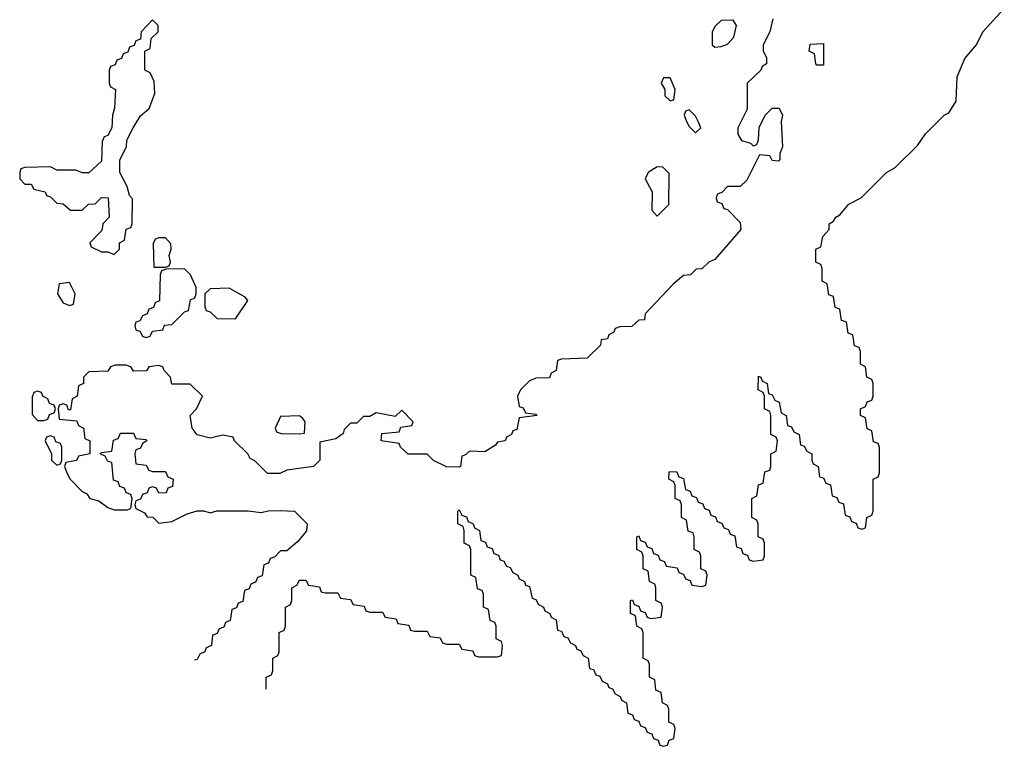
# Model space of a CAD drawing. Header units: inches. Extents: x 2228470 to 2445751, y 199914 to 300535.
# Tile 6 of 34: x 2382814 to 2385897, y 200154 to 202429. Entities that reach past the tile are written whole.
import ezdxf

# ---------------------------------------------------------------- set-up
doc = ezdxf.new("R2010")
doc.units = ezdxf.units.IN
doc.header["$MEASUREMENT"] = 0
doc.layers.add('C3280', color=7, linetype='Continuous')

msp = doc.modelspace()

# ---------------------------------------------------------------- linework, layer by layer
at = {"layer": 'C3280', "color": 6}
for points in [[(2383586, 200332.8), (2383586, 200370), (2383602, 200378), (2383606, 200390), (2383606, 200430), (2383622, 200438), (2383626, 200450), (2383626, 200510), (2383642, 200518), (2383646, 200530), (2383646, 200590), (2383662, 200598), (2383666, 200610), (2383666, 200650), (2383682, 200658), (2383690, 200674), (2383710, 200674), (2383718, 200658), (2383752.7, 200652.7), (2383758, 200638), (2383770, 200634), (2383810, 200634), (2383818, 200618), (2383850, 200614), (2383858, 200598), (2383892.7, 200592.7), (2383898, 200578), (2383910, 200574), (2383950, 200574), (2383958, 200558), (2383992.7, 200552.7), (2383998, 200538), (2384032.7, 200532.7), (2384038, 200518), (2384050, 200514), (2384090, 200514), (2384098, 200498), (2384130, 200494), (2384138, 200478), (2384150, 200474), (2384190, 200474), (2384198, 200458), (2384232.7, 200452.7), (2384238, 200438), (2384250, 200434), (2384310, 200434), (2384322, 200438), (2384326, 200470), (2384322, 200482), (2384306, 200490), (2384306, 200530), (2384302, 200542), (2384287.3, 200547.3), (2384282, 200582), (2384266, 200590), (2384266, 200630), (2384262, 200642), (2384247.3, 200647.3), (2384242, 200682), (2384226, 200690), (2384226, 200770), (2384222, 200782), (2384206, 200790), (2384206, 200830), (2384202, 200842), (2384186, 200850), (2384186, 200890), (2384190, 200894), (2384198, 200878), (2384212.7, 200872.7), (2384218, 200858), (2384234, 200850), (2384238, 200838), (2384254, 200830), (2384258, 200798), (2384272.7, 200792.7), (2384278, 200778), (2384292.7, 200772.7), (2384298, 200758), (2384312.7, 200752.7), (2384318, 200738), (2384330, 200734), (2384338, 200718), (2384350, 200714), (2384358, 200698), (2384374, 200690), (2384378, 200678), (2384394, 200670), (2384398, 200658), (2384410, 200654), (2384418, 200618), (2384430, 200614), (2384438, 200598), (2384454, 200590), (2384458, 200578), (2384474, 200570), (2384478, 200558), (2384494, 200550), (2384498, 200518), (2384510, 200514), (2384518, 200498), (2384530, 200494), (2384538, 200478), (2384554, 200470), (2384558, 200458), (2384570, 200454), (2384578, 200438), (2384594, 200430), (2384598, 200398), (2384610, 200394), (2384618, 200378), (2384630, 200374), (2384638, 200358), (2384654, 200350), (2384658, 200338), (2384670, 200334), (2384678, 200318), (2384694, 200310), (2384698, 200298), (2384714, 200290), (2384718, 200258), (2384732.7, 200252.7), (2384738, 200238), (2384752.7, 200232.7), (2384758, 200218), (2384772.7, 200212.7), (2384778, 200198), (2384792.7, 200192.7), (2384798, 200178), (2384812.7, 200172.7), (2384818, 200158), (2384830, 200154), (2384842, 200158), (2384847.3, 200172.7), (2384862, 200178), (2384866, 200210), (2384862, 200222), (2384846, 200230), (2384846, 200270), (2384842, 200282), (2384826, 200290), (2384822, 200322), (2384806, 200330), (2384802, 200362), (2384786, 200370), (2384786, 200410), (2384782, 200422), (2384766, 200430), (2384766, 200510), (2384762, 200522), (2384746, 200530), (2384742, 200562), (2384726, 200570), (2384726, 200610), (2384732.7, 200612.7), (2384738, 200598), (2384752.7, 200592.7), (2384758, 200578), (2384772.7, 200572.7), (2384778, 200558), (2384790, 200554), (2384822, 200558), (2384826, 200590), (2384822, 200602), (2384806, 200610), (2384806, 200650), (2384802, 200662), (2384786, 200670), (2384782, 200702), (2384766, 200710), (2384766, 200750), (2384762, 200762), (2384746, 200770), (2384746, 200810), (2384752.7, 200812.7), (2384758, 200798), (2384772.7, 200792.7), (2384778, 200778), (2384792.7, 200772.7), (2384798, 200758), (2384812.7, 200752.7), (2384818, 200738), (2384832.7, 200732.7), (2384838, 200718), (2384872.7, 200712.7), (2384878, 200698), (2384892.7, 200692.7), (2384898, 200678), (2384912.7, 200672.7), (2384918, 200658), (2384950, 200654), (2384962, 200658), (2384966, 200690), (2384962, 200702), (2384946, 200710), (2384946, 200750), (2384942, 200762), (2384926, 200770), (2384926, 200810), (2384922, 200822), (2384907.3, 200827.3), (2384902, 200862), (2384886, 200870), (2384886, 200910), (2384882, 200922), (2384866, 200930), (2384866, 200970), (2384862, 200982), (2384846, 200990), (2384847.3, 201012.7), (2384870, 201014), (2384878, 200998), (2384892.7, 200992.7), (2384898, 200958), (2384912.7, 200952.7), (2384918, 200938), (2384932.7, 200932.7), (2384938, 200918), (2384952.7, 200912.7), (2384958, 200898), (2384972.7, 200892.7), (2384978, 200878), (2384992.7, 200872.7), (2384998, 200858), (2385012.7, 200852.7), (2385018, 200838), (2385032.7, 200832.7), (2385038, 200818), (2385052.7, 200812.7), (2385058, 200778), (2385072.7, 200772.7), (2385078, 200758), (2385092.7, 200752.7), (2385098, 200738), (2385110, 200734), (2385142, 200738), (2385146, 200750), (2385146, 200790), (2385142, 200802), (2385126, 200810), (2385126, 200850), (2385122, 200862), (2385106, 200870), (2385106, 200930), (2385122, 200938), (2385127.3, 200972.7), (2385142, 200978), (2385147.3, 201012.7), (2385162, 201018), (2385166, 201030), (2385166, 201070), (2385182, 201078), (2385186, 201110), (2385182, 201122), (2385166, 201130), (2385166, 201190), (2385162, 201202), (2385146, 201210), (2385146, 201250), (2385142, 201262), (2385126, 201270), (2385127.3, 201312.7), (2385134, 201310), (2385138, 201298), (2385154, 201290), (2385158, 201258), (2385170, 201254), (2385178, 201238), (2385191.6, 201231.6), (2385198, 201198), (2385214, 201190), (2385218, 201158), (2385230, 201154), (2385238, 201138), (2385254, 201130), (2385258, 201098), (2385270, 201094), (2385278, 201078), (2385294, 201070), (2385294, 201050), (2385298, 201038), (2385314, 201030), (2385318, 200998), (2385330, 200994), (2385338, 200978), (2385352.7, 200972.7), (2385358, 200938), (2385372.7, 200932.7), (2385378, 200918), (2385392.7, 200912.7), (2385398, 200878), (2385412.7, 200872.7), (2385418, 200858), (2385432.7, 200852.7), (2385438, 200838), (2385450, 200834), (2385462, 200838), (2385466, 200870), (2385482, 200878), (2385486, 200890), (2385486, 200990), (2385502, 200998), (2385506, 201010), (2385506, 201090), (2385502, 201102), (2385487.3, 201107.3), (2385482, 201142), (2385467.3, 201147.3), (2385462, 201182), (2385446, 201190), (2385446, 201210), (2385462, 201218), (2385467.3, 201232.7), (2385482, 201238), (2385486, 201250), (2385486, 201290), (2385482, 201302), (2385466, 201310), (2385462, 201342), (2385446, 201350), (2385446, 201390), (2385442, 201402), (2385427.3, 201407.3), (2385422, 201442), (2385407.3, 201447.3), (2385402, 201482), (2385387.3, 201487.3), (2385382, 201522), (2385367.3, 201527.3), (2385362, 201562), (2385347.3, 201567.3), (2385342, 201602), (2385326, 201610), (2385326, 201650), (2385322, 201662), (2385306, 201670), (2385306, 201710), (2385322, 201718), (2385328, 201750), (2385348, 201772), (2385348.7, 201790), (2385362, 201798), (2385369.3, 201810.7), (2385382, 201818), (2385409.4, 201850.6), (2385448.7, 201871.3), (2385528, 201950), (2385554.6, 201965.4), (2385625.2, 202034.8), (2385650, 202071.3), (2385708.7, 202130), (2385723.1, 202136.9), (2385746.3, 202173.7), (2385749.4, 202250), (2385772.5, 202307.5), (2385809, 202350), (2385829.5, 202390.5), (2385896.5, 202463.5)], [(2385171.6, 202431.6), (2385162, 202390), (2385142, 202350), (2385142, 202330), (2385152, 202310), (2385152, 202290), (2385138, 202282), (2385134, 202270), (2385092, 202230), (2385091.3, 202148.7), (2385062, 202090), (2385062, 202070), (2385074, 202050), (2385102, 202042), (2385110, 202034), (2385122, 202038), (2385127.3, 202052.7), (2385128.7, 202091.3), (2385148, 202130), (2385170, 202151.3), (2385191.6, 202151.6), (2385202, 202130), (2385198, 202110), (2385202, 202030), (2385194, 202010), (2385194, 201990), (2385190, 201986), (2385170, 201988), (2385162, 202002), (2385130, 202006), (2385090, 201926), (2385070, 201906), (2385030, 201906), (2385012.7, 201887.3), (2384998, 201882), (2384994, 201870), (2384998, 201858), (2385012.7, 201852.7), (2385018, 201838), (2385030, 201834), (2385070, 201794), (2385071.6, 201771.6), (2384990, 201678), (2384971, 201669), (2384950, 201648.7), (2384932, 201648), (2384914, 201630), (2384892, 201628), (2384859.6, 201600.4), (2384772, 201508), (2384770, 201488.7), (2384752, 201488), (2384730, 201468), (2384692.7, 201467.3), (2384678, 201462), (2384674, 201450), (2384658, 201442), (2384654, 201430), (2384634, 201426), (2384632, 201410), (2384590.7, 201369.3), (2384510, 201366), (2384498, 201362), (2384494, 201330), (2384478, 201322), (2384472.7, 201307.3), (2384430, 201306), (2384410, 201298), (2384382, 201270), (2384372, 201250), (2384378, 201218), (2384390, 201214), (2384398, 201198), (2384430, 201194), (2384434, 201190), (2384378, 201182), (2384370, 201146), (2384358, 201142), (2384354, 201130), (2384338, 201122), (2384334, 201110), (2384310, 201106), (2384303.6, 201096.4), (2384270, 201075.3), (2384222, 201078), (2384210, 201066), (2384198, 201062), (2384194, 201030), (2384190, 201028), (2384150, 201028.7), (2384109.1, 201049.1), (2384090, 201068), (2384030, 201068.7), (2384006, 201090), (2384002, 201102), (2383946, 201110), (2383947.3, 201132.7), (2384002, 201138), (2384007.3, 201152.7), (2384042, 201158), (2384046, 201170), (2384010, 201206), (2383990, 201186), (2383930, 201198), (2383910, 201186), (2383890, 201186), (2383870, 201166), (2383850, 201166), (2383830, 201146), (2383826.4, 201133.6), (2383803.5, 201116.5), (2383754, 201106), (2383754, 201050), (2383734, 201030), (2383650, 201018), (2383628.4, 201008.4), (2383590, 201008), (2383550, 201048), (2383535.3, 201055.3), (2383528, 201070), (2383486, 201110), (2383482, 201122), (2383450, 201128), (2383410, 201119), (2383369.3, 201129.3), (2383354, 201150), (2383348, 201190), (2383368, 201210), (2383386, 201250), (2383347.3, 201287.3), (2383290, 201288), (2383286, 201310), (2383266, 201330), (2383262, 201342), (2383250, 201346), (2383218, 201342), (2383211.2, 201328.9), (2383170, 201328.7), (2383162, 201342), (2383147.3, 201347.3), (2383112.7, 201347.3), (2383098, 201342), (2383090, 201328.7), (2383030, 201326), (2383014, 201310), (2383014, 201290), (2382998, 201282), (2382994, 201250), (2382978, 201242), (2382972.7, 201207.3), (2382967.3, 201207.3), (2382962, 201222), (2382950, 201226), (2382938, 201222), (2382934, 201210), (2382938, 201178), (2382992.7, 201172.7), (2382998, 201158), (2383014, 201150), (2383018, 201118), (2383034, 201110), (2383034, 201070), (2382998, 201062), (2382991.6, 201048.4), (2382958, 201042), (2382954, 201030), (2382962, 201010), (2382972, 200990), (2383010, 200952), (2383024.7, 200944.7), (2383034, 200930), (2383062, 200922), (2383090, 200902), (2383110, 200894), (2383150, 200894), (2383162, 200898), (2383166, 200930), (2383162, 200942), (2383147.3, 200947.3), (2383142, 200962), (2383127.3, 200967.3), (2383122, 200982), (2383107.3, 200987.3), (2383102, 201042), (2383090, 201046), (2383082, 201062), (2383066, 201070), (2383070, 201074), (2383102, 201078), (2383107.3, 201112.7), (2383122, 201118), (2383130, 201134), (2383170, 201134), (2383178, 201118), (2383210, 201114), (2383212, 201110), (2383198, 201102), (2383192.7, 201087.3), (2383178, 201082), (2383174, 201070), (2383178, 201038), (2383210, 201034), (2383218, 201018), (2383230, 201014), (2383270, 201014), (2383278, 200998), (2383294, 200990), (2383292.7, 200967.3), (2383278, 200962), (2383272.7, 200947.3), (2383250, 200946), (2383242, 200962), (2383230, 200966), (2383218, 200962), (2383212.7, 200947.3), (2383198, 200942), (2383192.7, 200927.3), (2383178, 200922), (2383174, 200910), (2383178, 200898), (2383204.7, 200884.7), (2383212.7, 200872.7), (2383231.3, 200871.3), (2383250, 200852), (2383290, 200858), (2383338, 200882), (2383370, 200891.3), (2383390, 200891.3), (2383410, 200884.7), (2383431.2, 200891.1), (2383528.8, 200891.1), (2383570, 200886), (2383591.6, 200891.6), (2383630, 200892), (2383674, 200890), (2383714, 200850), (2383711.6, 200828.4), (2383684.7, 200795.3), (2383650, 200766), (2383630, 200766), (2383612.7, 200747.3), (2383598, 200742), (2383592.7, 200727.3), (2383578, 200722), (2383572.7, 200687.3), (2383558, 200682), (2383552.7, 200667.3), (2383538, 200662), (2383532.7, 200647.3), (2383518, 200642), (2383512.7, 200607.3), (2383498, 200602), (2383492.7, 200587.3), (2383478, 200582), (2383472.7, 200547.3), (2383458, 200542), (2383452.7, 200527.3), (2383438, 200522), (2383432.7, 200507.3), (2383418, 200502), (2383414, 200470), (2383398, 200462), (2383394, 200450), (2383378, 200442), (2383370, 200426), (2383361.6, 200423.2)]]:
    msp.add_lwpolyline(points, dxfattribs=at)
for points in [[(2383230, 202428), (2383194, 202390), (2383192.7, 202367.3), (2383178, 202362), (2383172.7, 202347.3), (2383158, 202342), (2383152.7, 202327.3), (2383138, 202322), (2383132.7, 202307.3), (2383118, 202302), (2383112.7, 202287.3), (2383098, 202282), (2383094, 202270), (2383094, 202230), (2383098, 202218), (2383114, 202210), (2383111.2, 202151.1), (2383104.7, 202130), (2383102, 202090), (2383090, 202066), (2383078, 202062), (2383072.7, 202047.3), (2383070, 201986), (2383030.9, 201949.1), (2383009.1, 201949.1), (2382990, 201958), (2382930, 201958), (2382910, 201968), (2382830, 201966), (2382818, 201962), (2382814, 201950), (2382814, 201930), (2382830, 201914), (2382850, 201914), (2382858, 201898), (2382894, 201890), (2382898, 201878), (2382910, 201874), (2382930, 201854), (2382950, 201852), (2382972.7, 201832.7), (2383010, 201832), (2383029.2, 201850.8), (2383050, 201852), (2383070, 201872), (2383091.3, 201871.3), (2383094, 201810), (2383074, 201790), (2383071.3, 201768.7), (2383034, 201730), (2383038, 201718), (2383070, 201702), (2383090, 201702), (2383110, 201694), (2383126, 201710), (2383126, 201730), (2383142, 201738), (2383147.3, 201772.7), (2383162, 201778), (2383166, 201790), (2383167.3, 201867.3), (2383158, 201878), (2383150, 201906), (2383128, 201950), (2383128, 201990), (2383148, 202030), (2383149, 202051), (2383169, 202090), (2383192.7, 202127.3), (2383219, 202150), (2383237.2, 202197.2), (2383235.3, 202235.3), (2383222, 202262), (2383206, 202270), (2383206, 202330), (2383222, 202338), (2383226, 202370), (2383248, 202390), (2383248, 202410)], [(2385047.3, 202427.3), (2385010, 202426), (2384991.6, 202408.4), (2384982, 202390), (2384982, 202350), (2384990, 202342), (2385010, 202344.7), (2385030, 202352), (2385050, 202374), (2385058, 202410)], [(2385310, 202286), (2385306, 202290), (2385302, 202322), (2385286, 202330), (2385288.4, 202351.6), (2385330, 202354), (2385330, 202286)], [(2384850, 202246), (2384830, 202246), (2384822, 202230), (2384834, 202210), (2384834, 202190), (2384850, 202174), (2384862, 202178), (2384866, 202210)], [(2384910, 202146), (2384898, 202142), (2384894, 202130), (2384902, 202110), (2384910, 202094), (2384930, 202074), (2384946, 202090), (2384938, 202110), (2384930, 202126)], [(2384810, 201968), (2384782, 201950), (2384772, 201930), (2384794, 201890), (2384792.7, 201832.7), (2384810, 201814), (2384846, 201850), (2384847.3, 201947.3), (2384827.3, 201967.3)], [(2383270, 201746), (2383250, 201746), (2383238, 201742), (2383232, 201728), (2383234, 201654), (2383270, 201654), (2383282, 201658), (2383286, 201670), (2383282, 201690), (2383288, 201710), (2383287.3, 201727.3)], [(2383330, 201648.7), (2383272.7, 201647.3), (2383258, 201642), (2383254, 201630), (2383251.6, 201548.4), (2383238, 201542), (2383232.7, 201527.3), (2383218, 201522), (2383212.7, 201507.3), (2383198, 201502), (2383190, 201486), (2383178, 201482), (2383174, 201470), (2383178, 201458), (2383190, 201454), (2383198, 201438), (2383210, 201434), (2383222, 201438), (2383230, 201454), (2383262, 201458), (2383267.3, 201472.7), (2383290, 201474), (2383330, 201514), (2383342, 201518), (2383348.4, 201551.6), (2383362, 201558), (2383366, 201570), (2383366, 201590), (2383348.7, 201630)], [(2382970, 201606), (2382938, 201602), (2382932, 201570), (2382950, 201542), (2382970, 201534), (2382982, 201538), (2382988, 201570)], [(2383470, 201588), (2383410, 201586), (2383394, 201570), (2383394, 201530), (2383398, 201518), (2383410, 201514), (2383432.7, 201492.7), (2383490, 201492), (2383528, 201550), (2383520.4, 201560.4)], [(2382870, 201266), (2382858, 201262), (2382852.7, 201247.3), (2382852.7, 201192.7), (2382870, 201174), (2382890, 201174), (2382902, 201178), (2382907.3, 201192.7), (2382922, 201198), (2382926, 201210), (2382922, 201222), (2382907.3, 201227.3), (2382902, 201242), (2382886, 201250), (2382882, 201262)], [(2383690, 201188), (2383630, 201186), (2383614, 201150), (2383618, 201138), (2383632.7, 201132.7), (2383690, 201132), (2383706, 201134), (2383708, 201170), (2383700.4, 201180.4)], [(2382910, 201126), (2382898, 201122), (2382894, 201110), (2382914, 201070), (2382914, 201050), (2382930, 201034), (2382942, 201038), (2382946, 201050), (2382946, 201090), (2382942, 201102), (2382927.3, 201107.3), (2382922, 201122)]]:
    msp.add_lwpolyline(points, close=True, dxfattribs=at)

doc.saveas('drawing.dxf')
